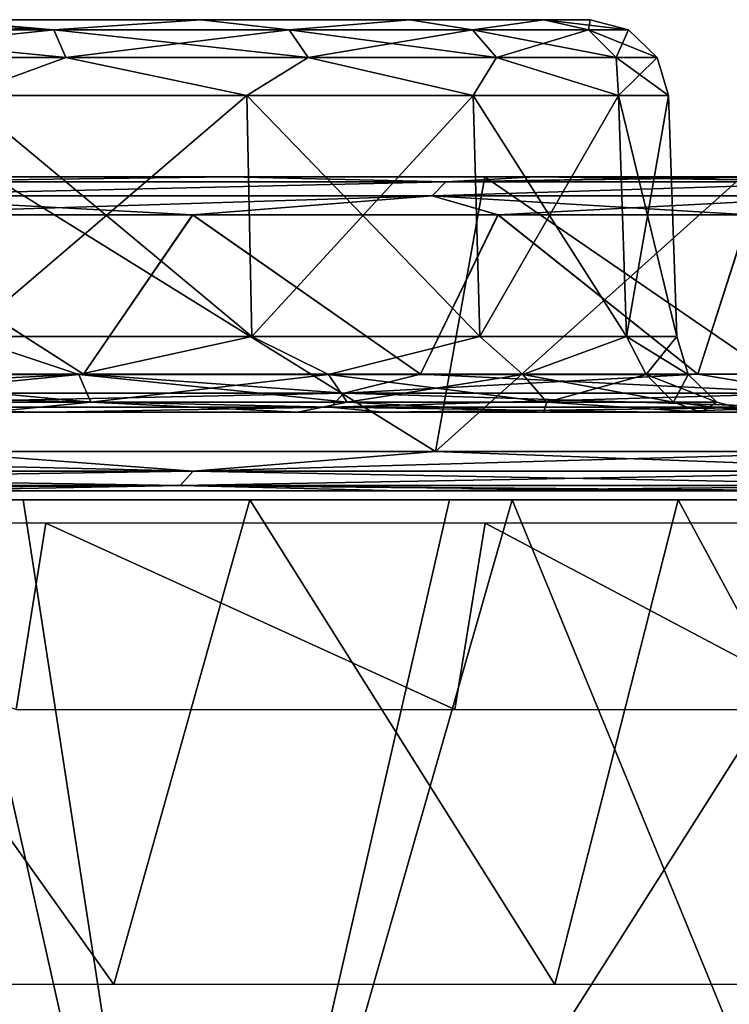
# Model space of a CAD drawing. Header units: millimetres. Extents: x -125 to 125, y -46 to 12.
# Tile 251 of 256: x 109.88 to 114.4, y 5.73 to 12. Entities that reach past the tile are written whole.
import ezdxf

# ---------------------------------------------------------------- set-up
doc = ezdxf.new("R2010")
doc.units = ezdxf.units.MM
doc.header["$LTSCALE"] = 26.699852
for name, color, linetype in [('1', 7, 'CONTINUOUS'), ('11', 7, 'CONTINUOUS'), ('180', 7, 'CONTINUOUS'), ('182', 7, 'CONTINUOUS'), ('183', 7, 'CONTINUOUS'), ('19', 7, 'CONTINUOUS'), ('2', 7, 'CONTINUOUS'), ('20', 7, 'CONTINUOUS'), ('3', 7, 'CONTINUOUS'), ('35', 7, 'CONTINUOUS'), ('36', 7, 'CONTINUOUS'), ('4', 7, 'CONTINUOUS'), ('5', 7, 'CONTINUOUS'), ('6', 7, 'CONTINUOUS'), ('77', 7, 'CONTINUOUS'), ('78', 7, 'CONTINUOUS'), ('87', 7, 'CONTINUOUS'), ('88', 7, 'CONTINUOUS'), ('89', 7, 'CONTINUOUS'), ('90', 7, 'CONTINUOUS'), ('93', 7, 'CONTINUOUS'), ('94', 7, 'CONTINUOUS'), ('96', 7, 'CONTINUOUS')]:
    doc.layers.add(name, color=color, linetype=linetype)

msp = doc.modelspace()

# ---------------------------------------------------------------- linework, layer by layer
at = {"layer": '1', "linetype": 'CONTINUOUS'}
for points in [[(109.7118, 11, 59.6981), (112.8474, 11, 53.535), (102.5301, 11, 57.6851), (109.7118, 11, 59.6981)], [(102.5301, 11, 57.6851), (112.8474, 11, 53.535), (103.3587, 11, 56.187), (102.5301, 11, 57.6851)], [(109.7118, 11, -59.6981), (103.3587, 11, -56.187), (112.8474, 11, -53.535), (109.7118, 11, -59.6981)], [(112.8474, 11, -53.535), (103.3587, 11, -56.187), (106.3075, 11, -50.3857), (112.8474, 11, -53.535)], [(103.3587, 11, 56.187), (112.8474, 11, 53.535), (106.3075, 11, 50.3857), (103.3587, 11, 56.187)], [(114.4849, 11, -49.9374), (112.8474, 11, -53.535), (106.3075, 11, -50.3857), (114.4849, 11, -49.9374)], [(108.931, 11, -44.4301), (114.4849, 11, -49.9374), (106.3075, 11, -50.3857), (108.931, 11, -44.4301)], [(112.8474, 11, 53.535), (114.4849, 11, 49.9374), (106.3075, 11, 50.3857), (112.8474, 11, 53.535)], [(106.3075, 11, 50.3857), (114.4849, 11, 49.9374), (108.931, 11, 44.4301), (106.3075, 11, 50.3857)], [(111.2212, 11, -38.3386), (114.4838, 11, -38.3951), (108.931, 11, -44.4301), (111.2212, 11, -38.3386)], [(114.4838, 11, -38.3951), (114.4849, 11, -49.9374), (108.931, 11, -44.4301), (114.4838, 11, -38.3951)], [(114.4849, 11, 49.9374), (114.4838, 11, 38.3951), (108.931, 11, 44.4301), (114.4849, 11, 49.9374)], [(108.931, 11, 44.4301), (114.4838, 11, 38.3951), (111.2212, 11, 38.3386), (108.931, 11, 44.4301)], [(113.171, 11, -32.1298), (114.4838, 11, -38.3951), (111.2212, 11, -38.3386), (113.171, 11, -32.1298)], [(114.4838, 11, 38.3951), (113.171, 11, 32.1298), (111.2212, 11, 38.3386), (114.4838, 11, 38.3951)], [(114.4868, 11, -27.0698), (114.4838, 11, -38.3951), (113.171, 11, -32.1298), (114.4868, 11, -27.0698)], [(114.4838, 11, 38.3951), (114.4868, 11, 27.0698), (113.171, 11, 32.1298), (114.4838, 11, 38.3951)]]:
    msp.add_3dface(points, dxfattribs=at)
at = {"layer": '11', "linetype": 'CONTINUOUS'}
for points in [[(111.0368, 12, 4.8679), (109.3594, 12, -5.7226), (109.3594, 12, 5.7226), (111.0368, 12, 4.8679)], [(111.0368, 12, -4.8679), (109.3594, 12, -5.7226), (111.0368, 12, 4.8679), (111.0368, 12, -4.8679)], [(112.368, 12, 3.5367), (111.0368, 12, -4.8679), (111.0368, 12, 4.8679), (112.368, 12, 3.5367)], [(112.368, 12, -3.5367), (111.0368, 12, -4.8679), (112.368, 12, 3.5367), (112.368, 12, -3.5367)], [(113.2227, 12, 1.8593), (112.368, 12, -3.5367), (112.368, 12, 3.5367), (113.2227, 12, 1.8593)], [(113.2227, 12, -1.8593), (112.368, 12, -3.5367), (113.2227, 12, 1.8593), (113.2227, 12, -1.8593)], [(113.5172, 12), (113.2227, 12, -1.8593), (113.2227, 12, 1.8593), (113.5172, 12)]]:
    msp.add_3dface(points, dxfattribs=at)
at = {"layer": '180', "color": 2, "linetype": 'CONTINUOUS'}
for points in [[(110.4835, 5.8556, 53.206), (107.3264, 5.8556, 59.3172), (108.2799, 8.9417, 58.6505), (110.4835, 5.8556, 53.206)], [(111.3486, 8.9417, 52.5919), (110.4835, 5.8556, 53.206), (108.2799, 8.9417, 58.6505), (111.3486, 8.9417, 52.5919)], [(113.293, 5.8556, 46.9275), (110.4835, 5.8556, 53.206), (111.3486, 8.9417, 52.5919), (113.293, 5.8556, 46.9275)], [(114.0786, 8.9417, 46.3733), (113.293, 5.8556, 46.9275), (111.3486, 8.9417, 52.5919), (114.0786, 8.9417, 46.3733)], [(115.746, 5.8556, 40.5013), (113.293, 5.8556, 46.9275), (114.0786, 8.9417, 46.3733), (115.746, 5.8556, 40.5013)], [(116.4616, 8.9417, 40.0138), (115.746, 5.8556, 40.5013), (114.0786, 8.9417, 46.3733), (116.4616, 8.9417, 40.0138)]]:
    msp.add_3dface(points, dxfattribs=at)
at = {"layer": '182', "color": 7, "linetype": 'CONTINUOUS'}
for points in [[(105.0528, 1.8685, -67.5134), (109.4029, 8.9417, -60.4649), (110.9947, 1.8685, -57.2217), (105.0528, 1.8685, -67.5134)], [(109.4029, 8.9417, -60.4649), (112.6211, 8.9417, -54.2355), (110.9947, 1.8685, -57.2217), (109.4029, 8.9417, -60.4649)], [(112.6211, 8.9417, -54.2355), (115.4849, 8.9417, -47.8354), (110.9947, 1.8685, -57.2217), (112.6211, 8.9417, -54.2355)], [(110.9947, 1.8685, -57.2217), (115.4849, 8.9417, -47.8354), (115.9314, 1.8685, -46.4119), (110.9947, 1.8685, -57.2217)]]:
    msp.add_3dface(points, dxfattribs=at)
at = {"layer": '183', "color": 7, "linetype": 'CONTINUOUS'}
for points in [[(110.9947, 1.8685, 57.2217), (106.4535, 8.9417, 65.5183), (105.0528, 1.8685, 67.5134), (110.9947, 1.8685, 57.2217)], [(109.9045, 8.9417, 59.5484), (106.4535, 8.9417, 65.5183), (110.9947, 1.8685, 57.2217), (109.9045, 8.9417, 59.5484)], [(113.0209, 8.9417, 53.3973), (109.9045, 8.9417, 59.5484), (110.9947, 1.8685, 57.2217), (113.0209, 8.9417, 53.3973)], [(115.9314, 1.8685, 46.4119), (113.0209, 8.9417, 53.3973), (110.9947, 1.8685, 57.2217), (115.9314, 1.8685, 46.4119)], [(115.7935, 8.9417, 47.0836), (113.0209, 8.9417, 53.3973), (115.9314, 1.8685, 46.4119), (115.7935, 8.9417, 47.0836)]]:
    msp.add_3dface(points, dxfattribs=at)
at = {"layer": '19', "linetype": 'CONTINUOUS'}
for points in [[(109.5138, 11.5174, -6.1979), (111.3305, 11.5174, -5.2722), (109.5304, 9.9826, -6.2489), (109.5138, 11.5174, -6.1979)], [(109.5304, 9.9826, -6.2489), (111.3305, 11.5174, -5.2722), (111.362, 9.9826, -5.3156), (109.5304, 9.9826, -6.2489)], [(111.3305, 11.5174, -5.2722), (112.7722, 11.5174, -3.8305), (111.362, 9.9826, -5.3156), (111.3305, 11.5174, -5.2722)], [(111.362, 9.9826, -5.3156), (112.7722, 11.5174, -3.8305), (112.8156, 9.9826, -3.862), (111.362, 9.9826, -5.3156)], [(112.7722, 11.5174, -3.8305), (113.6979, 11.5174, -2.0138), (112.8156, 9.9826, -3.862), (112.7722, 11.5174, -3.8305)], [(112.8156, 9.9826, -3.862), (113.6979, 11.5174, -2.0138), (113.7489, 9.9826, -2.0304), (112.8156, 9.9826, -3.862)], [(113.6979, 11.5174, -2.0138), (114.0169, 11.5174), (113.7489, 9.9826, -2.0304), (113.6979, 11.5174, -2.0138)], [(113.7489, 9.9826, -2.0304), (114.0169, 11.5174), (114.0705, 9.9826), (113.7489, 9.9826, -2.0304)]]:
    msp.add_3dface(points, dxfattribs=at)
at = {"layer": '2', "linetype": 'CONTINUOUS'}
for points in [[(110.0637, 9.5, 17.1547), (110.0637, 9.5, 5.7182), (98.1062, 9.5, 5.8129), (110.0637, 9.5, 17.1547)], [(98.1062, 9.5, 29.0644), (110.0637, 9.5, 28.5912), (98.1062, 9.5, 17.4386), (98.1062, 9.5, 29.0644)], [(110.0637, 9.5, 28.5912), (110.0637, 9.5, 17.1547), (98.1062, 9.5, 17.4386), (110.0637, 9.5, 28.5912)], [(98.1062, 9.5, 40.6901), (110.064, 9.5, 40.0295), (98.1062, 9.5, 29.0644), (98.1062, 9.5, 40.6901)], [(107.539, 9.5, 46.3875), (110.064, 9.5, 40.0295), (98.1062, 9.5, 40.6901), (107.539, 9.5, 46.3875)], [(110.064, 9.5, 40.0295), (110.0637, 9.5, 28.5912), (98.1062, 9.5, 29.0644), (110.064, 9.5, 40.0295)], [(98.1062, 9.5, 17.4386), (110.0637, 9.5, 17.1547), (98.1062, 9.5, 5.8129), (98.1062, 9.5, 17.4386)], [(98.1062, 9.5, -40.6901), (110.064, 9.5, -40.0295), (107.539, 9.5, -46.3875), (98.1062, 9.5, -40.6901)], [(98.1062, 9.5, -29.0644), (110.064, 9.5, -40.0295), (98.1062, 9.5, -40.6901), (98.1062, 9.5, -29.0644)], [(98.1062, 9.5, -17.4386), (110.0637, 9.5, -28.5912), (98.1062, 9.5, -29.0644), (98.1062, 9.5, -17.4386)], [(110.0637, 9.5, -28.5912), (110.064, 9.5, -40.0295), (98.1062, 9.5, -29.0644), (110.0637, 9.5, -28.5912)], [(98.1062, 9.5, -5.8129), (110.0637, 9.5, -17.1547), (98.1062, 9.5, -17.4386), (98.1062, 9.5, -5.8129)], [(110.0637, 9.5, -17.1547), (110.0637, 9.5, -28.5912), (98.1062, 9.5, -17.4386), (110.0637, 9.5, -17.1547)], [(98.1062, 9.5, 5.8129), (110.0637, 9.5, -5.7182), (98.1062, 9.5, -5.8129), (98.1062, 9.5, 5.8129)], [(110.0637, 9.5, -5.7182), (110.0637, 9.5, -17.1547), (98.1062, 9.5, -5.8129), (110.0637, 9.5, -5.7182)], [(110.0637, 9.5, 5.7182), (110.0637, 9.5, -5.7182), (98.1062, 9.5, 5.8129), (110.0637, 9.5, 5.7182)], [(110.064, 9.5, 40.0295), (112.1971, 9.5, 33.5893), (110.0637, 9.5, 28.5912), (110.064, 9.5, 40.0295)], [(112.1971, 9.5, 33.5893), (113.9603, 9.5, 27.0088), (110.0637, 9.5, 28.5912), (112.1971, 9.5, 33.5893)], [(110.0637, 9.5, 28.5912), (115.338, 9.5, 20.3369), (110.0637, 9.5, 17.1547), (110.0637, 9.5, 28.5912)], [(113.9603, 9.5, 27.0088), (115.338, 9.5, 20.3369), (110.0637, 9.5, 28.5912), (113.9603, 9.5, 27.0088)], [(115.338, 9.5, 20.3369), (116.3253, 9.5, 13.5962), (110.0637, 9.5, 17.1547), (115.338, 9.5, 20.3369)], [(110.0637, 9.5, 17.1547), (116.9191, 9.5, 6.8095), (110.0637, 9.5, 5.7182), (110.0637, 9.5, 17.1547)], [(116.3253, 9.5, 13.5962), (116.9191, 9.5, 6.8095), (110.0637, 9.5, 17.1547), (116.3253, 9.5, 13.5962)], [(110.0637, 9.5, -5.7182), (117.1172, 9.5), (116.9191, 9.5, -6.8095), (110.0637, 9.5, -5.7182)], [(110.0637, 9.5, 5.7182), (117.1172, 9.5), (110.0637, 9.5, -5.7182), (110.0637, 9.5, 5.7182)], [(116.9191, 9.5, 6.8095), (117.1172, 9.5), (110.0637, 9.5, 5.7182), (116.9191, 9.5, 6.8095)], [(112.1971, 9.5, -33.5893), (110.0637, 9.5, -28.5912), (113.9603, 9.5, -27.0088), (112.1971, 9.5, -33.5893)], [(110.064, 9.5, -40.0295), (110.0637, 9.5, -28.5912), (112.1971, 9.5, -33.5893), (110.064, 9.5, -40.0295)], [(115.338, 9.5, -20.3369), (110.0637, 9.5, -17.1547), (116.3253, 9.5, -13.5962), (115.338, 9.5, -20.3369)], [(113.9603, 9.5, -27.0088), (110.0637, 9.5, -17.1547), (115.338, 9.5, -20.3369), (113.9603, 9.5, -27.0088)], [(110.0637, 9.5, -28.5912), (110.0637, 9.5, -17.1547), (113.9603, 9.5, -27.0088), (110.0637, 9.5, -28.5912)], [(116.3253, 9.5, -13.5962), (110.0637, 9.5, -5.7182), (116.9191, 9.5, -6.8095), (116.3253, 9.5, -13.5962)], [(110.0637, 9.5, -17.1547), (110.0637, 9.5, -5.7182), (116.3253, 9.5, -13.5962), (110.0637, 9.5, -17.1547)]]:
    msp.add_3dface(points, dxfattribs=at)
at = {"layer": '20', "linetype": 'CONTINUOUS'}
for points in [[(111.362, 9.9826, 5.3156), (109.5138, 11.5174, 6.1979), (109.5304, 9.9826, 6.2489), (111.362, 9.9826, 5.3156)], [(111.3305, 11.5174, 5.2722), (109.5138, 11.5174, 6.1979), (111.362, 9.9826, 5.3156), (111.3305, 11.5174, 5.2722)], [(112.8156, 9.9826, 3.862), (111.3305, 11.5174, 5.2722), (111.362, 9.9826, 5.3156), (112.8156, 9.9826, 3.862)], [(112.7722, 11.5174, 3.8305), (111.3305, 11.5174, 5.2722), (112.8156, 9.9826, 3.862), (112.7722, 11.5174, 3.8305)], [(113.7489, 9.9826, 2.0304), (112.7722, 11.5174, 3.8305), (112.8156, 9.9826, 3.862), (113.7489, 9.9826, 2.0304)], [(113.6979, 11.5174, 2.0138), (112.7722, 11.5174, 3.8305), (113.7489, 9.9826, 2.0304), (113.6979, 11.5174, 2.0138)], [(114.0705, 9.9826), (113.6979, 11.5174, 2.0138), (113.7489, 9.9826, 2.0304), (114.0705, 9.9826)], [(114.0705, 9.9826), (114.0169, 11.5174), (113.6979, 11.5174, 2.0138), (114.0705, 9.9826)]]:
    msp.add_3dface(points, dxfattribs=at)
at = {"layer": '3', "linetype": 'CONTINUOUS'}
for points in [[(102.5287, 9, 59.0288), (102.5287, 9, 47.223), (112.3078, 9, 54.0843), (102.5287, 9, 59.0288)], [(109.0985, 9, 60.2964), (102.5287, 9, 59.0288), (112.3078, 9, 54.0843), (109.0985, 9, 60.2964)], [(114.4863, 9, -16.4053), (114.4863, 9, -5.4684), (102.5287, 9, -11.8058), (114.4863, 9, -16.4053)], [(102.5287, 9, -23.6115), (114.4863, 9, -16.4053), (102.5287, 9, -11.8058), (102.5287, 9, -23.6115)], [(114.4863, 9, -5.4684), (114.4863, 9, 5.4684), (102.5287, 9), (114.4863, 9, -5.4684)], [(102.5287, 9, -11.8058), (114.4863, 9, -5.4684), (102.5287, 9), (102.5287, 9, -11.8058)], [(114.4863, 9, 5.4684), (114.4863, 9, 16.4053), (102.5287, 9, 11.8058), (114.4863, 9, 5.4684)], [(102.5287, 9), (114.4863, 9, 5.4684), (102.5287, 9, 11.8058), (102.5287, 9)], [(114.4863, 9, 16.4053), (114.4863, 9, 27.3422), (102.5287, 9, 23.6115), (114.4863, 9, 16.4053)], [(102.5287, 9, 11.8058), (114.4863, 9, 16.4053), (102.5287, 9, 23.6115), (102.5287, 9, 11.8058)], [(114.4863, 9, 27.3422), (114.4863, 9, 38.279), (102.5287, 9, 35.4173), (114.4863, 9, 27.3422)], [(102.5287, 9, 23.6115), (114.4863, 9, 27.3422), (102.5287, 9, 35.4173), (102.5287, 9, 23.6115)], [(114.4863, 9, 38.279), (114.4936, 9, 49.2886), (102.5287, 9, 47.223), (114.4863, 9, 38.279)], [(102.5287, 9, -35.4173), (114.4863, 9, -27.3422), (102.5287, 9, -23.6115), (102.5287, 9, -35.4173)], [(114.4936, 9, -49.2886), (114.4863, 9, -38.279), (102.5287, 9, -47.223), (114.4936, 9, -49.2886)], [(112.3078, 9, -54.0843), (114.4936, 9, -49.2886), (102.5287, 9, -59.0288), (112.3078, 9, -54.0843)], [(102.5287, 9, -59.0288), (114.4936, 9, -49.2886), (102.5287, 9, -47.223), (102.5287, 9, -59.0288)], [(114.4863, 9, -38.279), (114.4863, 9, -27.3422), (102.5287, 9, -35.4173), (114.4863, 9, -38.279)], [(102.5287, 9, -47.223), (114.4863, 9, -38.279), (102.5287, 9, -35.4173), (102.5287, 9, -47.223)], [(114.4863, 9, -27.3422), (114.4863, 9, -16.4053), (102.5287, 9, -23.6115), (114.4863, 9, -27.3422)], [(109.0985, 9, -60.2964), (112.3078, 9, -54.0843), (102.5287, 9, -59.0288), (109.0985, 9, -60.2964)], [(102.5287, 9, 35.4173), (114.4863, 9, 38.279), (102.5287, 9, 47.223), (102.5287, 9, 35.4173)], [(102.5287, 9, 47.223), (114.4936, 9, 49.2886), (112.3078, 9, 54.0843), (102.5287, 9, 47.223)]]:
    msp.add_3dface(points, dxfattribs=at)
at = {"layer": '35', "linetype": 'CONTINUOUS'}
for points in [[(110.289, 9.7435, -40.1419), (108.7005, 10.7565, -44.3334), (107.7684, 9.7435, -46.4867), (110.289, 9.7435, -40.1419)], [(110.9848, 10.7565, -38.2576), (108.7005, 10.7565, -44.3334), (110.289, 9.7435, -40.1419), (110.9848, 10.7565, -38.2576)], [(112.4364, 9.7435, -33.6613), (110.9848, 10.7565, -38.2576), (110.289, 9.7435, -40.1419), (112.4364, 9.7435, -33.6613)], [(112.9297, 10.7565, -32.0647), (110.9848, 10.7565, -38.2576), (112.4364, 9.7435, -33.6613), (112.9297, 10.7565, -32.0647)], [(114.2035, 9.7435, -27.0667), (112.9297, 10.7565, -32.0647), (112.4364, 9.7435, -33.6613), (114.2035, 9.7435, -27.0667)], [(114.5294, 10.7565, -25.7738), (112.9297, 10.7565, -32.0647), (114.2035, 9.7435, -27.0667), (114.5294, 10.7565, -25.7738)], [(115.584, 9.7435, -20.3806), (114.5294, 10.7565, -25.7738), (114.2035, 9.7435, -27.0667), (115.584, 9.7435, -20.3806)]]:
    msp.add_3dface(points, dxfattribs=at)
at = {"layer": '36', "linetype": 'CONTINUOUS'}
for points in [[(110.289, 9.7435, 40.1419), (107.7684, 9.7435, 46.4867), (108.7029, 10.7565, 44.3278), (110.289, 9.7435, 40.1419)], [(110.9871, 10.7565, 38.2509), (110.289, 9.7435, 40.1419), (108.7029, 10.7565, 44.3278), (110.9871, 10.7565, 38.2509)], [(112.4364, 9.7435, 33.6613), (110.289, 9.7435, 40.1419), (110.9871, 10.7565, 38.2509), (112.4364, 9.7435, 33.6613)], [(112.9319, 10.7565, 32.0571), (112.4364, 9.7435, 33.6613), (110.9871, 10.7565, 38.2509), (112.9319, 10.7565, 32.0571)], [(114.2035, 9.7435, 27.0667), (112.4364, 9.7435, 33.6613), (112.9319, 10.7565, 32.0571), (114.2035, 9.7435, 27.0667)], [(114.5313, 10.7565, 25.7653), (114.2035, 9.7435, 27.0667), (112.9319, 10.7565, 32.0571), (114.5313, 10.7565, 25.7653)], [(115.584, 9.7435, 20.3806), (114.2035, 9.7435, 27.0667), (114.5313, 10.7565, 25.7653), (115.584, 9.7435, 20.3806)]]:
    msp.add_3dface(points, dxfattribs=at)
at = {"layer": '4', "linetype": 'CONTINUOUS'}
for points in [[(110.0495, 8.7934, 52.997), (106.9048, 8.7934, 59.0842), (109.8609, 7.6066, 52.9062), (110.0495, 8.7934, 52.997)], [(112.6546, 7.6066, 46.6631), (110.0495, 8.7934, 52.997), (109.8609, 7.6066, 52.9062), (112.6546, 7.6066, 46.6631)], [(112.8479, 8.7934, 46.7431), (110.0495, 8.7934, 52.997), (112.6546, 7.6066, 46.6631), (112.8479, 8.7934, 46.7431)], [(115.0938, 7.6066, 40.273), (112.8479, 8.7934, 46.7431), (112.6546, 7.6066, 46.6631), (115.0938, 7.6066, 40.273)], [(115.2913, 8.7934, 40.3422), (112.8479, 8.7934, 46.7431), (115.0938, 7.6066, 40.273), (115.2913, 8.7934, 40.3422)]]:
    msp.add_3dface(points, dxfattribs=at)
at = {"layer": '5', "linetype": 'CONTINUOUS'}
for points in [[(109.3173, 9.25, -60.4175), (109.7118, 11, -59.6981), (112.5329, 9.25, -54.193), (109.3173, 9.25, -60.4175)], [(109.7118, 11, -59.6981), (112.8474, 11, -53.535), (112.5329, 9.25, -54.193), (109.7118, 11, -59.6981)], [(112.8474, 11, -53.535), (114.4849, 11, -49.9374), (112.5329, 9.25, -54.193), (112.8474, 11, -53.535)], [(112.5329, 9.25, -54.193), (114.4849, 11, -49.9374), (115.3945, 9.25, -47.798), (112.5329, 9.25, -54.193)]]:
    msp.add_3dface(points, dxfattribs=at)
at = {"layer": '6', "linetype": 'CONTINUOUS'}
for points in [[(112.5329, 9.25, 54.193), (109.7118, 11, 59.6981), (109.3173, 9.25, 60.4175), (112.5329, 9.25, 54.193)], [(112.8474, 11, 53.535), (109.7118, 11, 59.6981), (112.5329, 9.25, 54.193), (112.8474, 11, 53.535)], [(115.3945, 9.25, 47.798), (112.8474, 11, 53.535), (112.5329, 9.25, 54.193), (115.3945, 9.25, 47.798)], [(114.4849, 11, 49.9374), (112.8474, 11, 53.535), (115.3945, 9.25, 47.798), (114.4849, 11, 49.9374)]]:
    msp.add_3dface(points, dxfattribs=at)
at = {"layer": '77', "linetype": 'CONTINUOUS'}
for points in [[(108.3912, 11.936, -6.1981), (109.3594, 12, -5.7226), (110.1013, 11.936, -5.696), (108.3912, 11.936, -6.1981)], [(109.3594, 12, -5.7226), (111.0368, 12, -4.8679), (110.1013, 11.936, -5.696), (109.3594, 12, -5.7226)], [(110.1013, 11.936, -5.696), (111.0368, 12, -4.8679), (111.6007, 11.936, -4.7324), (110.1013, 11.936, -5.696)], [(111.0368, 12, -4.8679), (112.368, 12, -3.5367), (111.6007, 11.936, -4.7324), (111.0368, 12, -4.8679)], [(111.6007, 11.936, -4.7324), (112.368, 12, -3.5367), (112.7678, 11.936, -3.3854), (111.6007, 11.936, -4.7324)], [(112.368, 12, -3.5367), (113.2227, 12, -1.8593), (112.7678, 11.936, -3.3854), (112.368, 12, -3.5367)], [(112.7678, 11.936, -3.3854), (113.2227, 12, -1.8593), (113.5082, 11.936, -1.7642), (112.7678, 11.936, -3.3854)], [(113.2227, 12, -1.8593), (113.5172, 12), (113.5082, 11.936, -1.7642), (113.2227, 12, -1.8593)], [(113.5082, 11.936, -1.7642), (113.5172, 12), (113.7619, 11.936), (113.5082, 11.936, -1.7642)], [(108.3912, 11.936, -6.1981), (110.1013, 11.936, -5.696), (108.4171, 11.76, -6.3786), (108.3912, 11.936, -6.1981)], [(108.4171, 11.76, -6.3786), (110.1013, 11.936, -5.696), (110.177, 11.76, -5.8619), (108.4171, 11.76, -6.3786)], [(110.1013, 11.936, -5.696), (111.6007, 11.936, -4.7324), (110.177, 11.76, -5.8619), (110.1013, 11.936, -5.696)], [(110.177, 11.76, -5.8619), (111.6007, 11.936, -4.7324), (111.7201, 11.76, -4.8702), (110.177, 11.76, -5.8619)], [(111.6007, 11.936, -4.7324), (112.7678, 11.936, -3.3854), (111.7201, 11.76, -4.8702), (111.6007, 11.936, -4.7324)], [(111.7201, 11.76, -4.8702), (112.7678, 11.936, -3.3854), (112.9212, 11.76, -3.484), (111.7201, 11.76, -4.8702)], [(112.7678, 11.936, -3.3854), (113.5082, 11.936, -1.7642), (112.9212, 11.76, -3.484), (112.7678, 11.936, -3.3854)], [(112.9212, 11.76, -3.484), (113.5082, 11.936, -1.7642), (113.6832, 11.76, -1.8156), (112.9212, 11.76, -3.484)], [(113.5082, 11.936, -1.7642), (113.7619, 11.936), (113.6832, 11.76, -1.8156), (113.5082, 11.936, -1.7642)], [(113.6832, 11.76, -1.8156), (113.7619, 11.936), (113.9442, 11.76), (113.6832, 11.76, -1.8156)], [(109.5138, 11.5174, -6.1979), (108.4171, 11.76, -6.3786), (110.177, 11.76, -5.8619), (109.5138, 11.5174, -6.1979)], [(111.3305, 11.5174, -5.2722), (109.5138, 11.5174, -6.1979), (110.177, 11.76, -5.8619), (111.3305, 11.5174, -5.2722)], [(111.3305, 11.5174, -5.2722), (110.177, 11.76, -5.8619), (111.7201, 11.76, -4.8702), (111.3305, 11.5174, -5.2722)], [(112.7722, 11.5174, -3.8305), (111.3305, 11.5174, -5.2722), (111.7201, 11.76, -4.8702), (112.7722, 11.5174, -3.8305)], [(112.7722, 11.5174, -3.8305), (111.7201, 11.76, -4.8702), (112.9212, 11.76, -3.484), (112.7722, 11.5174, -3.8305)], [(113.6979, 11.5174, -2.0138), (112.7722, 11.5174, -3.8305), (112.9212, 11.76, -3.484), (113.6979, 11.5174, -2.0138)], [(113.6979, 11.5174, -2.0138), (112.9212, 11.76, -3.484), (113.6832, 11.76, -1.8156), (113.6979, 11.5174, -2.0138)], [(113.6979, 11.5174, -2.0138), (113.6832, 11.76, -1.8156), (113.9442, 11.76), (113.6979, 11.5174, -2.0138)], [(114.0169, 11.5174), (113.6979, 11.5174, -2.0138), (113.9442, 11.76), (114.0169, 11.5174)]]:
    msp.add_3dface(points, dxfattribs=at)
at = {"layer": '78', "linetype": 'CONTINUOUS'}
for points in [[(110.1013, 11.936, 5.696), (108.617, 12, 5.9126), (108.3912, 11.936, 6.1981), (110.1013, 11.936, 5.696)], [(109.3594, 12, 5.7226), (108.617, 12, 5.9126), (110.1013, 11.936, 5.696), (109.3594, 12, 5.7226)], [(111.0368, 12, 4.8679), (109.3594, 12, 5.7226), (110.1013, 11.936, 5.696), (111.0368, 12, 4.8679)], [(111.6007, 11.936, 4.7324), (111.0368, 12, 4.8679), (110.1013, 11.936, 5.696), (111.6007, 11.936, 4.7324)], [(112.368, 12, 3.5367), (111.0368, 12, 4.8679), (111.6007, 11.936, 4.7324), (112.368, 12, 3.5367)], [(112.7678, 11.936, 3.3854), (112.368, 12, 3.5367), (111.6007, 11.936, 4.7324), (112.7678, 11.936, 3.3854)], [(113.2227, 12, 1.8593), (112.368, 12, 3.5367), (112.7678, 11.936, 3.3854), (113.2227, 12, 1.8593)], [(113.5082, 11.936, 1.7642), (113.2227, 12, 1.8593), (112.7678, 11.936, 3.3854), (113.5082, 11.936, 1.7642)], [(113.5172, 12), (113.2227, 12, 1.8593), (113.7619, 11.936), (113.5172, 12)], [(113.7619, 11.936), (113.2227, 12, 1.8593), (113.5082, 11.936, 1.7642), (113.7619, 11.936)], [(110.177, 11.76, 5.8619), (108.3912, 11.936, 6.1981), (108.4171, 11.76, 6.3786), (110.177, 11.76, 5.8619)], [(110.1013, 11.936, 5.696), (108.3912, 11.936, 6.1981), (110.177, 11.76, 5.8619), (110.1013, 11.936, 5.696)], [(111.7201, 11.76, 4.8702), (110.1013, 11.936, 5.696), (110.177, 11.76, 5.8619), (111.7201, 11.76, 4.8702)], [(111.6007, 11.936, 4.7324), (110.1013, 11.936, 5.696), (111.7201, 11.76, 4.8702), (111.6007, 11.936, 4.7324)], [(112.7678, 11.936, 3.3854), (111.6007, 11.936, 4.7324), (112.9212, 11.76, 3.484), (112.7678, 11.936, 3.3854)], [(112.9212, 11.76, 3.484), (111.6007, 11.936, 4.7324), (111.7201, 11.76, 4.8702), (112.9212, 11.76, 3.484)], [(113.6832, 11.76, 1.8156), (112.7678, 11.936, 3.3854), (112.9212, 11.76, 3.484), (113.6832, 11.76, 1.8156)], [(113.5082, 11.936, 1.7642), (112.7678, 11.936, 3.3854), (113.6832, 11.76, 1.8156), (113.5082, 11.936, 1.7642)], [(113.9442, 11.76), (113.5082, 11.936, 1.7642), (113.6832, 11.76, 1.8156), (113.9442, 11.76)], [(113.9442, 11.76), (113.7619, 11.936), (113.5082, 11.936, 1.7642), (113.9442, 11.76)], [(109.5138, 11.5174, 6.1979), (110.177, 11.76, 5.8619), (108.4171, 11.76, 6.3786), (109.5138, 11.5174, 6.1979)], [(109.5138, 11.5174, 6.1979), (111.3305, 11.5174, 5.2722), (110.177, 11.76, 5.8619), (109.5138, 11.5174, 6.1979)], [(111.3305, 11.5174, 5.2722), (111.7201, 11.76, 4.8702), (110.177, 11.76, 5.8619), (111.3305, 11.5174, 5.2722)], [(111.3305, 11.5174, 5.2722), (112.7722, 11.5174, 3.8305), (111.7201, 11.76, 4.8702), (111.3305, 11.5174, 5.2722)], [(112.7722, 11.5174, 3.8305), (112.9212, 11.76, 3.484), (111.7201, 11.76, 4.8702), (112.7722, 11.5174, 3.8305)], [(112.7722, 11.5174, 3.8305), (113.6979, 11.5174, 2.0138), (112.9212, 11.76, 3.484), (112.7722, 11.5174, 3.8305)], [(113.6979, 11.5174, 2.0138), (113.6832, 11.76, 1.8156), (112.9212, 11.76, 3.484), (113.6979, 11.5174, 2.0138)], [(113.6979, 11.5174, 2.0138), (114.0169, 11.5174), (113.6832, 11.76, 1.8156), (113.6979, 11.5174, 2.0138)], [(114.0169, 11.5174), (113.9442, 11.76), (113.6832, 11.76, 1.8156), (114.0169, 11.5174)]]:
    msp.add_3dface(points, dxfattribs=at)
at = {"layer": '87', "linetype": 'CONTINUOUS'}
for points in [[(109.5304, 9.9826, 6.2489), (108.4454, 9.74, 6.5755), (110.2596, 9.74, 6.0427), (109.5304, 9.9826, 6.2489)], [(111.362, 9.9826, 5.3156), (109.5304, 9.9826, 6.2489), (110.2596, 9.74, 6.0427), (111.362, 9.9826, 5.3156)], [(111.362, 9.9826, 5.3156), (110.2596, 9.74, 6.0427), (111.8503, 9.74, 5.0205), (111.362, 9.9826, 5.3156)], [(112.8156, 9.9826, 3.862), (111.362, 9.9826, 5.3156), (111.8503, 9.74, 5.0205), (112.8156, 9.9826, 3.862)], [(112.8156, 9.9826, 3.862), (111.8503, 9.74, 5.0205), (113.0885, 9.74, 3.5915), (112.8156, 9.9826, 3.862)], [(113.7489, 9.9826, 2.0304), (112.8156, 9.9826, 3.862), (113.0885, 9.74, 3.5915), (113.7489, 9.9826, 2.0304)], [(113.7489, 9.9826, 2.0304), (113.0885, 9.74, 3.5915), (113.874, 9.74, 1.8716), (113.7489, 9.9826, 2.0304)], [(114.0705, 9.9826), (113.7489, 9.9826, 2.0304), (114.1431, 9.74), (114.0705, 9.9826)], [(113.7489, 9.9826, 2.0304), (113.874, 9.74, 1.8716), (114.1431, 9.74), (113.7489, 9.9826, 2.0304)], [(108.4714, 9.564, 6.756), (110.3354, 9.564, 6.2086), (108.4454, 9.74, 6.5755), (108.4714, 9.564, 6.756)], [(108.4454, 9.74, 6.5755), (110.3354, 9.564, 6.2086), (110.2596, 9.74, 6.0427), (108.4454, 9.74, 6.5755)], [(110.2596, 9.74, 6.0427), (111.9697, 9.564, 5.1583), (111.8503, 9.74, 5.0205), (110.2596, 9.74, 6.0427)], [(110.3354, 9.564, 6.2086), (111.9697, 9.564, 5.1583), (110.2596, 9.74, 6.0427), (110.3354, 9.564, 6.2086)], [(111.9697, 9.564, 5.1583), (113.2419, 9.564, 3.6901), (111.8503, 9.74, 5.0205), (111.9697, 9.564, 5.1583)], [(111.8503, 9.74, 5.0205), (113.2419, 9.564, 3.6901), (113.0885, 9.74, 3.5915), (111.8503, 9.74, 5.0205)], [(113.0885, 9.74, 3.5915), (114.0489, 9.564, 1.9229), (113.874, 9.74, 1.8716), (113.0885, 9.74, 3.5915)], [(113.2419, 9.564, 3.6901), (114.0489, 9.564, 1.9229), (113.0885, 9.74, 3.5915), (113.2419, 9.564, 3.6901)], [(113.874, 9.74, 1.8716), (114.3254, 9.564), (114.1431, 9.74), (113.874, 9.74, 1.8716)], [(114.0489, 9.564, 1.9229), (114.3254, 9.564), (113.874, 9.74, 1.8716), (114.0489, 9.564, 1.9229)], [(110.3354, 9.564, 6.2086), (108.4714, 9.564, 6.756), (109.6848, 9.5, 6.7241), (110.3354, 9.564, 6.2086)], [(111.6558, 9.5, 5.7198), (110.3354, 9.564, 6.2086), (109.6848, 9.5, 6.7241), (111.6558, 9.5, 5.7198)], [(111.9697, 9.564, 5.1583), (110.3354, 9.564, 6.2086), (111.6558, 9.5, 5.7198), (111.9697, 9.564, 5.1583)], [(113.2199, 9.5, 4.1557), (111.9697, 9.564, 5.1583), (111.6558, 9.5, 5.7198), (113.2199, 9.5, 4.1557)], [(113.2419, 9.564, 3.6901), (111.9697, 9.564, 5.1583), (113.2199, 9.5, 4.1557), (113.2419, 9.564, 3.6901)], [(114.2241, 9.5, 2.1847), (113.2419, 9.564, 3.6901), (113.2199, 9.5, 4.1557), (114.2241, 9.5, 2.1847)], [(114.0489, 9.564, 1.9229), (113.2419, 9.564, 3.6901), (114.2241, 9.5, 2.1847), (114.0489, 9.564, 1.9229)], [(114.5701, 9.5), (114.0489, 9.564, 1.9229), (114.2241, 9.5, 2.1847), (114.5701, 9.5)], [(114.3254, 9.564), (114.0489, 9.564, 1.9229), (114.5701, 9.5), (114.3254, 9.564)]]:
    msp.add_3dface(points, dxfattribs=at)
at = {"layer": '88', "linetype": 'CONTINUOUS'}
for points in [[(109.5304, 9.9826, -6.2489), (110.2596, 9.74, -6.0427), (108.4454, 9.74, -6.5755), (109.5304, 9.9826, -6.2489)], [(109.5304, 9.9826, -6.2489), (111.362, 9.9826, -5.3156), (110.2596, 9.74, -6.0427), (109.5304, 9.9826, -6.2489)], [(111.362, 9.9826, -5.3156), (111.8503, 9.74, -5.0205), (110.2596, 9.74, -6.0427), (111.362, 9.9826, -5.3156)], [(111.362, 9.9826, -5.3156), (112.8156, 9.9826, -3.862), (111.8503, 9.74, -5.0205), (111.362, 9.9826, -5.3156)], [(112.8156, 9.9826, -3.862), (113.0885, 9.74, -3.5915), (111.8503, 9.74, -5.0205), (112.8156, 9.9826, -3.862)], [(112.8156, 9.9826, -3.862), (113.7489, 9.9826, -2.0304), (113.0885, 9.74, -3.5915), (112.8156, 9.9826, -3.862)], [(113.7489, 9.9826, -2.0304), (113.874, 9.74, -1.8716), (113.0885, 9.74, -3.5915), (113.7489, 9.9826, -2.0304)], [(113.7489, 9.9826, -2.0304), (114.0705, 9.9826), (113.874, 9.74, -1.8716), (113.7489, 9.9826, -2.0304)], [(114.0705, 9.9826), (114.1431, 9.74), (113.874, 9.74, -1.8716), (114.0705, 9.9826)], [(110.2596, 9.74, -6.0427), (108.4714, 9.564, -6.756), (108.4454, 9.74, -6.5755), (110.2596, 9.74, -6.0427)], [(110.3354, 9.564, -6.2086), (108.4714, 9.564, -6.756), (110.2596, 9.74, -6.0427), (110.3354, 9.564, -6.2086)], [(111.8503, 9.74, -5.0205), (110.3354, 9.564, -6.2086), (110.2596, 9.74, -6.0427), (111.8503, 9.74, -5.0205)], [(111.9697, 9.564, -5.1583), (110.3354, 9.564, -6.2086), (111.8503, 9.74, -5.0205), (111.9697, 9.564, -5.1583)], [(113.0885, 9.74, -3.5915), (111.9697, 9.564, -5.1583), (111.8503, 9.74, -5.0205), (113.0885, 9.74, -3.5915)], [(113.2419, 9.564, -3.6901), (111.9697, 9.564, -5.1583), (113.0885, 9.74, -3.5915), (113.2419, 9.564, -3.6901)], [(113.874, 9.74, -1.8716), (113.2419, 9.564, -3.6901), (113.0885, 9.74, -3.5915), (113.874, 9.74, -1.8716)], [(114.0489, 9.564, -1.9229), (113.2419, 9.564, -3.6901), (113.874, 9.74, -1.8716), (114.0489, 9.564, -1.9229)], [(114.1431, 9.74), (114.0489, 9.564, -1.9229), (113.874, 9.74, -1.8716), (114.1431, 9.74)], [(114.1431, 9.74), (114.3254, 9.564), (114.0489, 9.564, -1.9229), (114.1431, 9.74)], [(108.4714, 9.564, -6.756), (110.3354, 9.564, -6.2086), (109.6848, 9.5, -6.7241), (108.4714, 9.564, -6.756)], [(109.6848, 9.5, -6.7241), (110.3354, 9.564, -6.2086), (111.6558, 9.5, -5.7198), (109.6848, 9.5, -6.7241)], [(110.3354, 9.564, -6.2086), (111.9697, 9.564, -5.1583), (111.6558, 9.5, -5.7198), (110.3354, 9.564, -6.2086)], [(111.6558, 9.5, -5.7198), (111.9697, 9.564, -5.1583), (113.2199, 9.5, -4.1557), (111.6558, 9.5, -5.7198)], [(111.9697, 9.564, -5.1583), (113.2419, 9.564, -3.6901), (113.2199, 9.5, -4.1557), (111.9697, 9.564, -5.1583)], [(113.2199, 9.5, -4.1557), (113.2419, 9.564, -3.6901), (114.2241, 9.5, -2.1847), (113.2199, 9.5, -4.1557)], [(113.2419, 9.564, -3.6901), (114.0489, 9.564, -1.9229), (114.2241, 9.5, -2.1847), (113.2419, 9.564, -3.6901)], [(114.0489, 9.564, -1.9229), (114.3254, 9.564), (114.2241, 9.5, -2.1847), (114.0489, 9.564, -1.9229)], [(114.3254, 9.564), (114.5701, 9.5), (114.2241, 9.5, -2.1847), (114.3254, 9.564)]]:
    msp.add_3dface(points, dxfattribs=at)
at = {"layer": '89', "linetype": 'CONTINUOUS'}
for points in [[(110.9877, 9.1251, 57.2181), (105.7577, 9.25, 66.4519), (105.0462, 9.1251, 67.5091), (110.9877, 9.1251, 57.2181)], [(109.3173, 9.25, 60.4175), (105.7577, 9.25, 66.4519), (110.9877, 9.1251, 57.2181), (109.3173, 9.25, 60.4175)], [(112.5329, 9.25, 54.193), (109.3173, 9.25, 60.4175), (110.9877, 9.1251, 57.2181), (112.5329, 9.25, 54.193)], [(115.9241, 9.1251, 46.409), (112.5329, 9.25, 54.193), (110.9877, 9.1251, 57.2181), (115.9241, 9.1251, 46.409)], [(115.3945, 9.25, 47.798), (112.5329, 9.25, 54.193), (115.9241, 9.1251, 46.409), (115.3945, 9.25, 47.798)], [(110.9063, 9.0335, 57.1762), (105.0462, 9.1251, 67.5091), (104.9692, 9.0335, 67.4596), (110.9063, 9.0335, 57.1762)], [(110.9877, 9.1251, 57.2181), (105.0462, 9.1251, 67.5091), (110.9063, 9.0335, 57.1762), (110.9877, 9.1251, 57.2181)], [(115.8391, 9.0335, 46.375), (110.9877, 9.1251, 57.2181), (110.9063, 9.0335, 57.1762), (115.8391, 9.0335, 46.375)], [(115.9241, 9.1251, 46.409), (110.9877, 9.1251, 57.2181), (115.8391, 9.0335, 46.375), (115.9241, 9.1251, 46.409)], [(109.0985, 9, 60.2964), (110.9063, 9.0335, 57.1762), (104.9692, 9.0335, 67.4596), (109.0985, 9, 60.2964)], [(109.0985, 9, 60.2964), (112.3078, 9, 54.0843), (110.9063, 9.0335, 57.1762), (109.0985, 9, 60.2964)], [(115.1636, 9, 47.7021), (115.8391, 9.0335, 46.375), (110.9063, 9.0335, 57.1762), (115.1636, 9, 47.7021)], [(112.3078, 9, 54.0843), (114.4936, 9, 49.2886), (110.9063, 9.0335, 57.1762), (112.3078, 9, 54.0843)], [(114.4936, 9, 49.2886), (115.1636, 9, 47.7021), (110.9063, 9.0335, 57.1762), (114.4936, 9, 49.2886)]]:
    msp.add_3dface(points, dxfattribs=at)
at = {"layer": '90', "linetype": 'CONTINUOUS'}
for points in [[(105.0462, 9.1251, -67.5091), (109.3173, 9.25, -60.4175), (110.9877, 9.1251, -57.2181), (105.0462, 9.1251, -67.5091)], [(109.3173, 9.25, -60.4175), (112.5329, 9.25, -54.193), (110.9877, 9.1251, -57.2181), (109.3173, 9.25, -60.4175)], [(110.9877, 9.1251, -57.2181), (115.3945, 9.25, -47.798), (115.9241, 9.1251, -46.409), (110.9877, 9.1251, -57.2181)], [(112.5329, 9.25, -54.193), (115.3945, 9.25, -47.798), (110.9877, 9.1251, -57.2181), (112.5329, 9.25, -54.193)], [(104.9692, 9.0335, -67.4596), (110.9877, 9.1251, -57.2181), (110.9063, 9.0335, -57.1762), (104.9692, 9.0335, -67.4596)], [(105.0462, 9.1251, -67.5091), (110.9877, 9.1251, -57.2181), (104.9692, 9.0335, -67.4596), (105.0462, 9.1251, -67.5091)], [(110.9063, 9.0335, -57.1762), (115.9241, 9.1251, -46.409), (115.8391, 9.0335, -46.375), (110.9063, 9.0335, -57.1762)], [(110.9877, 9.1251, -57.2181), (115.9241, 9.1251, -46.409), (110.9063, 9.0335, -57.1762), (110.9877, 9.1251, -57.2181)], [(105.5461, 9, -66.3187), (104.9692, 9.0335, -67.4596), (110.9063, 9.0335, -57.1762), (105.5461, 9, -66.3187)], [(109.0985, 9, -60.2964), (105.5461, 9, -66.3187), (110.9063, 9.0335, -57.1762), (109.0985, 9, -60.2964)], [(112.3078, 9, -54.0843), (109.0985, 9, -60.2964), (110.9063, 9.0335, -57.1762), (112.3078, 9, -54.0843)], [(112.3078, 9, -54.0843), (110.9063, 9.0335, -57.1762), (115.8391, 9.0335, -46.375), (112.3078, 9, -54.0843)], [(114.4936, 9, -49.2886), (112.3078, 9, -54.0843), (115.8391, 9.0335, -46.375), (114.4936, 9, -49.2886)]]:
    msp.add_3dface(points, dxfattribs=at)
at = {"layer": '93', "linetype": 'CONTINUOUS'}
for points in [[(110.289, 9.7435, -40.1419), (107.7684, 9.7435, -46.4867), (107.8227, 9.6214, -46.2704), (110.289, 9.7435, -40.1419)], [(110.289, 9.7435, -40.1419), (107.8227, 9.6214, -46.2704), (111.9506, 9.6214, -35.1247), (110.289, 9.7435, -40.1419)], [(112.4364, 9.7435, -33.6613), (110.289, 9.7435, -40.1419), (111.9506, 9.6214, -35.1247), (112.4364, 9.7435, -33.6613)], [(112.4364, 9.7435, -33.6613), (111.9506, 9.6214, -35.1247), (114.9298, 9.6214, -23.6187), (112.4364, 9.7435, -33.6613)], [(114.2035, 9.7435, -27.0667), (112.4364, 9.7435, -33.6613), (114.9298, 9.6214, -23.6187), (114.2035, 9.7435, -27.0667)], [(115.584, 9.7435, -20.3806), (114.2035, 9.7435, -27.0667), (114.9298, 9.6214, -23.6187), (115.584, 9.7435, -20.3806)], [(107.7389, 9.5324, -46.2344), (111.8636, 9.5324, -35.0974), (107.8227, 9.6214, -46.2704), (107.7389, 9.5324, -46.2344)], [(107.8227, 9.6214, -46.2704), (111.8636, 9.5324, -35.0974), (111.9506, 9.6214, -35.1247), (107.8227, 9.6214, -46.2704)], [(111.8636, 9.5324, -35.0974), (114.8404, 9.5324, -23.6003), (111.9506, 9.6214, -35.1247), (111.8636, 9.5324, -35.0974)], [(111.9506, 9.6214, -35.1247), (114.8404, 9.5324, -23.6003), (114.9298, 9.6214, -23.6187), (111.9506, 9.6214, -35.1247)], [(107.539, 9.5, -46.3875), (110.064, 9.5, -40.0295), (107.7389, 9.5324, -46.2344), (107.539, 9.5, -46.3875)], [(107.7389, 9.5324, -46.2344), (110.064, 9.5, -40.0295), (111.8636, 9.5324, -35.0974), (107.7389, 9.5324, -46.2344)], [(110.064, 9.5, -40.0295), (112.1971, 9.5, -33.5893), (111.8636, 9.5324, -35.0974), (110.064, 9.5, -40.0295)], [(112.1971, 9.5, -33.5893), (113.9603, 9.5, -27.0088), (111.8636, 9.5324, -35.0974), (112.1971, 9.5, -33.5893)], [(111.8636, 9.5324, -35.0974), (113.9603, 9.5, -27.0088), (114.8404, 9.5324, -23.6003), (111.8636, 9.5324, -35.0974)], [(113.9603, 9.5, -27.0088), (115.338, 9.5, -20.3369), (114.8404, 9.5324, -23.6003), (113.9603, 9.5, -27.0088)]]:
    msp.add_3dface(points, dxfattribs=at)
at = {"layer": '94', "linetype": 'CONTINUOUS'}
for points in [[(107.7684, 9.7435, 46.4867), (110.289, 9.7435, 40.1419), (107.8227, 9.6214, 46.2704), (107.7684, 9.7435, 46.4867)], [(110.289, 9.7435, 40.1419), (111.9506, 9.6214, 35.1247), (107.8227, 9.6214, 46.2704), (110.289, 9.7435, 40.1419)], [(110.289, 9.7435, 40.1419), (112.4364, 9.7435, 33.6613), (111.9506, 9.6214, 35.1247), (110.289, 9.7435, 40.1419)], [(112.4364, 9.7435, 33.6613), (114.2035, 9.7435, 27.0667), (111.9506, 9.6214, 35.1247), (112.4364, 9.7435, 33.6613)], [(114.2035, 9.7435, 27.0667), (114.9298, 9.6214, 23.6187), (111.9506, 9.6214, 35.1247), (114.2035, 9.7435, 27.0667)], [(114.2035, 9.7435, 27.0667), (115.584, 9.7435, 20.3806), (114.9298, 9.6214, 23.6187), (114.2035, 9.7435, 27.0667)], [(111.9506, 9.6214, 35.1247), (107.7389, 9.5324, 46.2344), (107.8227, 9.6214, 46.2704), (111.9506, 9.6214, 35.1247)], [(111.8636, 9.5324, 35.0974), (107.7389, 9.5324, 46.2344), (111.9506, 9.6214, 35.1247), (111.8636, 9.5324, 35.0974)], [(114.9298, 9.6214, 23.6187), (111.8636, 9.5324, 35.0974), (111.9506, 9.6214, 35.1247), (114.9298, 9.6214, 23.6187)], [(114.8404, 9.5324, 23.6003), (111.8636, 9.5324, 35.0974), (114.9298, 9.6214, 23.6187), (114.8404, 9.5324, 23.6003)], [(110.064, 9.5, 40.0295), (107.539, 9.5, 46.3875), (107.7389, 9.5324, 46.2344), (110.064, 9.5, 40.0295)], [(111.8636, 9.5324, 35.0974), (110.064, 9.5, 40.0295), (107.7389, 9.5324, 46.2344), (111.8636, 9.5324, 35.0974)], [(112.1971, 9.5, 33.5893), (110.064, 9.5, 40.0295), (111.8636, 9.5324, 35.0974), (112.1971, 9.5, 33.5893)], [(114.8404, 9.5324, 23.6003), (112.1971, 9.5, 33.5893), (111.8636, 9.5324, 35.0974), (114.8404, 9.5324, 23.6003)], [(113.9603, 9.5, 27.0088), (112.1971, 9.5, 33.5893), (114.8404, 9.5324, 23.6003), (113.9603, 9.5, 27.0088)], [(115.338, 9.5, 20.3369), (113.9603, 9.5, 27.0088), (114.8404, 9.5324, 23.6003), (115.338, 9.5, 20.3369)]]:
    msp.add_3dface(points, dxfattribs=at)
at = {"layer": '96', "linetype": 'CONTINUOUS'}
for points in [[(108.931, 11, 44.4301), (111.2212, 11, 38.3386), (108.818, 10.9676, 44.3812), (108.931, 11, 44.4301)], [(111.2212, 11, 38.3386), (112.5984, 10.9676, 33.6548), (108.818, 10.9676, 44.3812), (111.2212, 11, 38.3386)], [(111.2212, 11, -38.3386), (108.931, 11, -44.4301), (108.818, 10.9676, -44.3812), (111.2212, 11, -38.3386)], [(111.2212, 11, -38.3386), (108.818, 10.9676, -44.3812), (112.5984, 10.9676, -33.6548), (111.2212, 11, -38.3386)], [(111.2212, 11, 38.3386), (113.171, 11, 32.1298), (112.5984, 10.9676, 33.6548), (111.2212, 11, 38.3386)], [(113.171, 11, -32.1298), (111.2212, 11, -38.3386), (112.5984, 10.9676, -33.6548), (113.171, 11, -32.1298)], [(114.7746, 11, 25.8226), (115.3243, 10.9676, 22.6132), (112.5984, 10.9676, 33.6548), (114.7746, 11, 25.8226)], [(113.171, 11, 32.1298), (114.4868, 11, 27.0698), (112.5984, 10.9676, 33.6548), (113.171, 11, 32.1298)], [(114.4868, 11, 27.0698), (114.7746, 11, 25.8226), (112.5984, 10.9676, 33.6548), (114.4868, 11, 27.0698)], [(113.171, 11, -32.1298), (112.5984, 10.9676, -33.6548), (115.3243, 10.9676, -22.6132), (113.171, 11, -32.1298)], [(114.4868, 11, -27.0698), (113.171, 11, -32.1298), (115.3243, 10.9676, -22.6132), (114.4868, 11, -27.0698)], [(108.818, 10.9676, -44.3812), (108.7351, 10.8786, -44.3429), (112.5984, 10.9676, -33.6548), (108.818, 10.9676, -44.3812)], [(108.7351, 10.8786, -44.3429), (112.5119, 10.8786, -33.6257), (112.5984, 10.9676, -33.6548), (108.7351, 10.8786, -44.3429)], [(112.5984, 10.9676, 33.6548), (108.7351, 10.8786, 44.3429), (108.818, 10.9676, 44.3812), (112.5984, 10.9676, 33.6548)], [(112.5119, 10.8786, 33.6257), (108.7351, 10.8786, 44.3429), (112.5984, 10.9676, 33.6548), (112.5119, 10.8786, 33.6257)], [(112.5984, 10.9676, -33.6548), (112.5119, 10.8786, -33.6257), (115.3243, 10.9676, -22.6132), (112.5984, 10.9676, -33.6548)], [(112.5119, 10.8786, -33.6257), (115.2352, 10.8786, -22.5936), (115.3243, 10.9676, -22.6132), (112.5119, 10.8786, -33.6257)], [(115.3243, 10.9676, 22.6132), (112.5119, 10.8786, 33.6257), (112.5984, 10.9676, 33.6548), (115.3243, 10.9676, 22.6132)], [(115.2352, 10.8786, 22.5936), (112.5119, 10.8786, 33.6257), (115.3243, 10.9676, 22.6132), (115.2352, 10.8786, 22.5936)], [(108.7005, 10.7565, -44.3334), (110.9848, 10.7565, -38.2576), (108.7351, 10.8786, -44.3429), (108.7005, 10.7565, -44.3334)], [(112.5119, 10.8786, 33.6257), (108.7029, 10.7565, 44.3278), (108.7351, 10.8786, 44.3429), (112.5119, 10.8786, 33.6257)], [(110.9871, 10.7565, 38.2509), (108.7029, 10.7565, 44.3278), (112.5119, 10.8786, 33.6257), (110.9871, 10.7565, 38.2509)], [(108.7351, 10.8786, -44.3429), (110.9848, 10.7565, -38.2576), (112.5119, 10.8786, -33.6257), (108.7351, 10.8786, -44.3429)], [(110.9848, 10.7565, -38.2576), (112.9297, 10.7565, -32.0647), (112.5119, 10.8786, -33.6257), (110.9848, 10.7565, -38.2576)], [(112.9319, 10.7565, 32.0571), (110.9871, 10.7565, 38.2509), (112.5119, 10.8786, 33.6257), (112.9319, 10.7565, 32.0571)], [(112.5119, 10.8786, -33.6257), (114.5294, 10.7565, -25.7738), (115.2352, 10.8786, -22.5936), (112.5119, 10.8786, -33.6257)], [(112.9297, 10.7565, -32.0647), (114.5294, 10.7565, -25.7738), (112.5119, 10.8786, -33.6257), (112.9297, 10.7565, -32.0647)], [(115.2352, 10.8786, 22.5936), (112.9319, 10.7565, 32.0571), (112.5119, 10.8786, 33.6257), (115.2352, 10.8786, 22.5936)], [(114.5313, 10.7565, 25.7653), (112.9319, 10.7565, 32.0571), (115.2352, 10.8786, 22.5936), (114.5313, 10.7565, 25.7653)]]:
    msp.add_3dface(points, dxfattribs=at)

doc.saveas('drawing.dxf')
